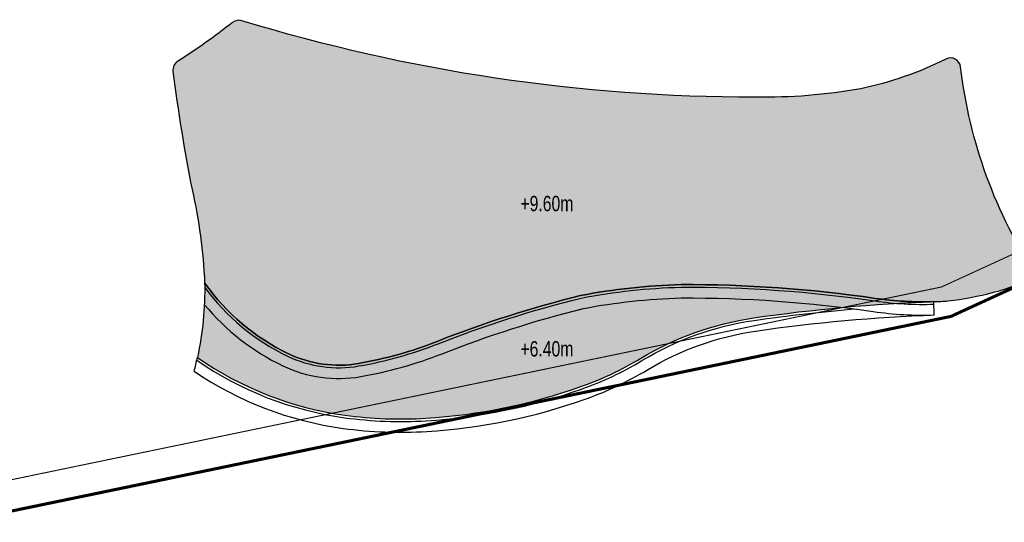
# Model space of a CAD drawing. Header units: millimetres. Extents: x -1402 to -179, y -280 to 6164.
# Tile 62 of 212: x -521 to -425, y 1238 to 1287. Entities that reach past the tile are written whole.
import ezdxf

# ---------------------------------------------------------------- set-up
doc = ezdxf.new("R2010")
doc.units = ezdxf.units.MM
doc.linetypes.add('AJN-Limite', pattern=[1.25, 0.5, -0.25, 0, -0.25, 0, -0.25])
doc.linetypes.add('DASH', pattern=[0.35, 0.25, -0.1])
doc.layers.get('0').update_dxf_attribs({"linetype": 'CONTINUOUS'})
doc.layers.add('AJN-2-SBT-V', color=51, linetype='CONTINUOUS')
doc.layers.add('AJN-8-251-H', color=251, linetype='CONTINUOUS')
doc.layers.add('AJN-6-Etang', color=7, linetype='CONTINUOUS', lineweight=15, true_color=0x46a499)
doc.layers.add('AJN-7-500-A', color=10, linetype='CONTINUOUS', lineweight=18)
doc.layers.add('GEO-1-LIM-V', color=10, linetype='AJN-Limite', lineweight=25)
doc.styles.get("Standard").update_dxf_attribs({"font": 'rs.shx', "bigfont": 'hztxt.shx'})

# ---------------------------------------------------------------- blocks, each defined once
blk = doc.blocks.new('A$C286A4316')
at = {"layer": 'AJN-6-Etang', "transparency": 33554687}
h = blk.add_hatch(color=256, dxfattribs=at)
h.dxf.hatch_style = 1
h.set_gradient(color1=(188, 236, 246), rotation=200, centered=1, tint=0.800000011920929, name='INVCURVED')
h.paths.add_polyline_path([(-27.60202240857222, 17.55884769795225, -0.07481121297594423), (-77.7403625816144, 25.03000989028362, 0.2456448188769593), (-78.65130117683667, 24.86002324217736, -0.02511659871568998), (-84.02734011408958, 21.05429115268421, 0.2902374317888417), (-84.48346753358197, 20.08555095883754, 0.0176722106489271), (-82.61423160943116, 8.520338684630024, -0.04417284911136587), (-81.3888328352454, -0.5963361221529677, 0.1277813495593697), (-73.17997165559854, -7.525164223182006, 0.1558683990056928), (-66.34932535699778, -8.471079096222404, 0.05108171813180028), (-58.65575512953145, -6.310999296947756, -0.03320750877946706), (-44.646321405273, -1.832637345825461, -0.04177237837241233), (-34.82197686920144, -0.7678780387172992, -0.03783789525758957), (-15.83746115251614, -2.105843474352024, 0.04486975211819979), (-10.10500299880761, -2.429041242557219, 0.01077716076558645), (-8.725417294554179, -2.353208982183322, 0.07664147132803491), (-7.105427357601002e-15, 8.881784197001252e-15, -0.1169123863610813), (-7.491359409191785, 20.50361688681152, 0.5202008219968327), (-8.933280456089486, 21.27997831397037, -0.06521763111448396), (-17.24888047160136, 18.3833381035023, -0.04920693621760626)])
h = blk.add_hatch(color=256, dxfattribs=at)
h.dxf.hatch_style = 1
h.set_gradient(color1=(98, 211, 234), color2=(237, 250, 252), rotation=220, centered=1, tint=0.800000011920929, name='INVCURVED')
h.paths.add_polyline_path([(-44.62257594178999, -10.73617759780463, 0.05049637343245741), (-38.77545148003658, -7.975293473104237, -0.09955463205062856), (-27.71932756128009, -4.019556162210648, -0.02755061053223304), (-10.1050029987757, -2.429041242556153, -0.04486975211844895), (-15.83746115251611, -2.105843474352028, 0.03783789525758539), (-34.8219768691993, -0.7678780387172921, 0.04177237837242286), (-44.64632140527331, -1.832637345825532, 0.03320750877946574), (-58.65575512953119, -6.310999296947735, -0.05108171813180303), (-66.34932535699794, -8.471079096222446, -0.1558683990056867), (-73.17997165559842, -7.525164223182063, -0.1277813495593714), (-81.38883283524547, -0.5963361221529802, -0.05730836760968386), (-82.09510377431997, -7.87915294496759, 0.1191296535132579), (-67.66829916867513, -13.52499113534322, 0.04944733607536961), (-59.75139132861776, -13.81857299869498, 0.0697347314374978)])
at = {"layer": 'AJN-2-SBT-V', "flags": 128}
for points in [[(-7.491359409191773, 20.50361688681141, 0.520200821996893), (-8.933280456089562, 21.27997831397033, -0.06521763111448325), (-17.24888047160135, 18.3833381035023, -0.04920693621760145), (-27.6020224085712, 17.55884769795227, -0.07481121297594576), (-77.74036258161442, 25.03000989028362, 0.2456448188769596), (-78.65130117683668, 24.86002324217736, -0.02511659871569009), (-84.02734011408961, 21.05429115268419, 0.2902374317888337), (-84.48346753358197, 20.08555095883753, 0.01767221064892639), (-82.61423160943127, 8.520338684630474, -0.04417284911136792), (-81.38883283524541, -0.596336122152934, 0.127781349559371), (-73.17997165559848, -7.52516422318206, 0.1558683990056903), (-66.34932535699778, -8.471079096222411, 0.05108171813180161), (-58.65575512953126, -6.310999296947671, -0.0332075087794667), (-44.64632140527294, -1.832637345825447, -0.04177237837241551), (-34.82197686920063, -0.7678780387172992, -0.03783789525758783), (-15.8374611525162, -2.105843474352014, 0.04486975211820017), (-10.10500299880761, -2.429041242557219, 0.01077716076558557), (-8.72541729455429, -2.353208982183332, 0.07664147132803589), (0, 0, -0.1169123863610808)], [(-27.71932756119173, -4.019556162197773, -0.02755061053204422), (-10.10500299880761, -2.429041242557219, -0.04486975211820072), (-15.83746115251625, -2.105843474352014, 0.03783789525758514), (-34.82197686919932, -0.7678780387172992, 0.04177237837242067), (-44.64632140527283, -1.832637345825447, 0.03320750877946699), (-58.65575512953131, -6.310999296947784, -0.0510817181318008), (-66.34932535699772, -8.471079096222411, -0.1558683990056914), (-73.17997165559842, -7.52516422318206, -0.1277813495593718), (-81.38883283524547, -0.596336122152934, -0.05730836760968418), (-82.09510377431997, -7.879152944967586, 0.1191296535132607), (-67.66829916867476, -13.52499113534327, 0.04944733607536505), (-59.75139132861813, -13.818572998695, 0.06973473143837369), (-44.62257594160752, -10.73617759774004, 0.05049637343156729), (-38.77545147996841, -7.975293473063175, -0.09955463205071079)]]:
    blk.add_lwpolyline(points, format="xyb", close=True, dxfattribs=at)
at = {"layer": 'AJN-8-251-H', "linetype": 'Continuous'}
blk.add_line((-10.0595575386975, -3.728246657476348), (-10.10500299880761, -2.429041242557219), dxfattribs=at)
at = {"layer": 'AJN-8-251-H', "linetype": 'Continuous', "flags": 128}
for points in [[(-81.38403889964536, -1.030946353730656, 0.123578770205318), (-73.28800436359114, -7.750616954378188, 0.155868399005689), (-66.30662510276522, -8.717405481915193, 0.05108171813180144), (-58.56400278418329, -6.54355360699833, -0.03319291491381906), (-44.59242450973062, -2.076843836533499, -0.04173485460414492), (-34.81825780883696, -1.017861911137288, -0.03783311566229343), (-15.87383162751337, -2.35318370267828, 0.04486975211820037), (-10.09666487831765, -2.678902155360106, 3.108119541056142e-06), (-10.09626347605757, -2.67888875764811)], [(-81.42016368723, -2.693573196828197, 0.1088100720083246), (-73.74174173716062, -8.69751842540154, 0.1558683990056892), (-66.12728403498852, -9.751976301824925, 0.05108171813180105), (-58.17864293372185, -7.52028170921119, -0.03313073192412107), (-44.3661251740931, -3.102532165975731, -0.04157415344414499), (-34.80260791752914, -2.067794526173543, -0.03781277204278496), (-16.02658762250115, -3.39201266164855, 0.04486975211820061), (-10.06164477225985, -3.728317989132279, 1.565343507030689e-05), (-10.05955748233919, -3.728248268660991)], [(-82.41692937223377, -9.235677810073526, 0.1153320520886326), (-67.84440022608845, -14.81300837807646, 0.04944733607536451), (-59.67116956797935, -15.11609543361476, 0.06973473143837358), (-44.18875304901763, -11.96165615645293, 0.05049637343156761), (-38.10478981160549, -9.088941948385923, -0.09955463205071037), (-27.53130764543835, -5.305887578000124, -0.02755061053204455), (-10.0595575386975, -3.728246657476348)], [(-82.15295102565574, -8.143553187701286, 0.1183353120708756), (-67.70216475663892, -13.77268675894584, 0.04944733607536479), (-59.73596406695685, -14.06809654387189, 0.0697347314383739), (-44.53914846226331, -10.97184655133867, 0.05049637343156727), (-38.64647808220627, -8.189456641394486, -0.09955463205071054), (-27.68316988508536, -4.266927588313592, -0.01580081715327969), (-17.61578164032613, -3.118931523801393, -0.01580081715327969)]]:
    blk.add_lwpolyline(points, format="xyb", dxfattribs=at)
at = {"layer": 'AJN-8-251-H', "linetype": 'Continuous'}
blk.add_arc((-113.4079297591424, -1.166851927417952), 32.02417924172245, 345.4064494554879, 347.9010272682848, dxfattribs=at)
at = {"layer": 'AJN-7-500-A', "char_height": 1.5, "attachment_point": 8}
for s, insert in [('{\\fSwis721 LtCn BT|b0|i0|c0|p34;+9.60m}', (-47.93172435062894, 6.38973843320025)), ('{\\fSwis721 LtCn BT|b0|i0|c0|p34;+6.40m}', (-47.93172435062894, -7.810261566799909))]:
    blk.add_mtext_dynamic_manual_height_columns(s, width=11.10498822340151, gutter_width=35.69431197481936, heights=[0], dxfattribs=dict(at, insert=insert))

msp = doc.modelspace()

# ---------------------------------------------------------------- linework, layer by layer
at = {"layer": 'GEO-1-LIM-V', "linetype": 'DASH', "ltscale": 5, "const_width": 0.1}
msp.add_lwpolyline([(-527.4439945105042, 1240.620001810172), (-431.1729879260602, 1260.563702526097), (-391.6268120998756, 1278.702580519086)], dxfattribs=at)
at = {"layer": 'GEO-1-LIM-V', "linetype": 'Continuous', "ltscale": 25, "const_width": 0.3}
msp.add_lwpolyline([(-526.647689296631, 1237.721268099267), (-430.2313892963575, 1257.695068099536), (-388.6950892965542, 1276.746768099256)], dxfattribs=at)

# ---------------------------------------------------------------- block references
msp.add_blockref('A$C286A4316', (-421.7959728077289, 1261.564190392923))

doc.saveas('drawing.dxf')
